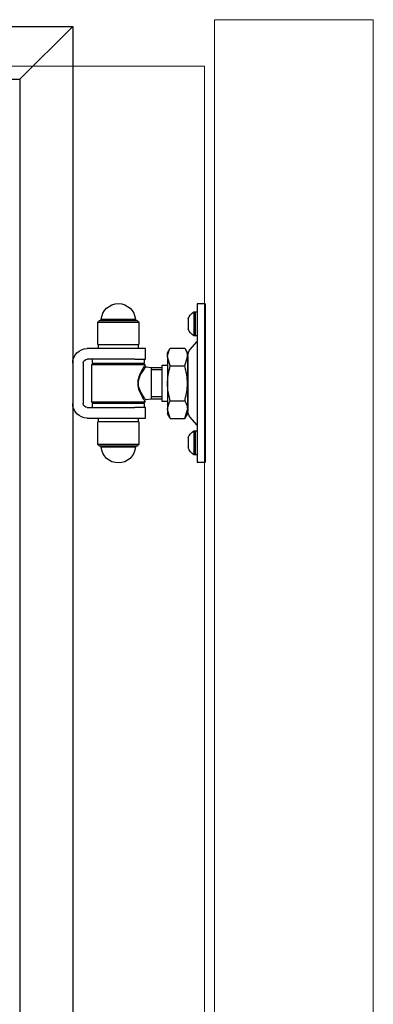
# Model space of a CAD drawing. Header units: inches. Extents: x 1156 to 71303, y -52654 to 51.
# Tile 48 of 217: x 60370 to 60397, y -51210 to -51135. Entities that reach past the tile are written whole.
import ezdxf

# ---------------------------------------------------------------- set-up
doc = ezdxf.new("R2010")
doc.units = ezdxf.units.IN
doc.header["$MEASUREMENT"] = 0
doc.layers.get('0').update_dxf_attribs({"lineweight": 0})
doc.layers.add('--ogr.-panele', color=252, linetype='Continuous', lineweight=0)
doc.layers.add('AW OGRODZENIA', color=253, linetype='Continuous')

# ---------------------------------------------------------------- blocks, each defined once
blk = doc.blocks.new('zawias_brama_dwuskrz_przod')
for p, q in [((-100, 60), (-94, 60)), ((-100, 60), (-100, -60)), ((-94, 60), (-94, 50)), ((-92.4, 54), (-94, 54)), ((-92.4, 36), (-92.4, 54)), ((-92.4, 54), (-92.4, 36)), ((-91.6, 54), (-92.4, 54)), ((-91.6, 54), (-91.6, 36)), ((-94, 50), (-94, -50)), ((-87.1, 48.72), (-87.1, 41.28)), ((-49, 47.25), (-50, 46.25)), ((-19, 46.25), (-50, 46.25)), ((-50, 46.25), (-50, 29.25)), ((-49, 47.25), (-20, 47.25)), ((-47.47, 48.18), (-48.46, 47.25)), ((-47.47, 48.18), (-21.53, 48.18)), ((-20.54, 47.25), (-21.53, 48.18)), ((-19, 46.25), (-20, 47.25)), ((-19, 29.25), (-19, 46.25)), ((-94, 36), (-92.4, 36)), ((-88.8, 25.59), (-93.65, 31.36)), ((-92.4, 36), (-91.6, 36)), ((-84.6, 26.56), (-86.65, 23)), ((-86.65, 19.92), (-86.65, 23)), ((-73.7, 26.56), (-84.6, 26.56)), ((-71.65, 23), (-73.7, 26.56)), ((-71.65, 19.92), (-71.65, 23)), ((-55, 18.25), (-55, 26.25)), ((-55, 26.25), (-47, 26.25)), ((-19, 29.25), (-50, 29.25)), ((-49.5, 29.25), (-49.5, 26.25)), ((-47, 26.25), (-11, 26.25)), ((-19.5, 26.25), (-19.5, 29.25)), ((-87.05, 20.77), (-87.05, -20.77)), ((-86.65, 16.85), (-87.05, 16.85)), ((-86.65, 19.92), (-86.65, 0)), ((-84.6, 13.28), (-86.65, 19.92)), ((-73.7, 13.28), (-71.65, 19.92)), ((-71.65, 19.92), (-71.65, 0)), ((-47, 18.25), (-55, 18.25)), ((-53.5, 15.25), (-54.5, 14.25)), ((-54, 18.25), (-54, 15.25)), ((-15, 15.25), (-54, 15.25)), ((-47, 18.25), (-11, 18.25)), ((-14.5, 14.25), (-15.5, 15.25)), ((-15, 15.25), (-15, 18.25)), ((-8, 15.25), (-8, -15.25)), ((0, 15.25), (0, -15.25)), ((-73.7, 13.28), (-84.6, 13.28)), ((-67.65, 13.65), (-71.65, 13.65)), ((-67.65, -13.65), (-67.65, 13.65)), ((-59.5, 12), (-67.65, 12)), ((-67.65, 10.16), (-59.5, 10.16)), ((-55.38, 12.58), (-59.5, 12)), ((-59.5, -12), (-59.5, 12)), ((-14.5, 14.25), (-54.5, 14.25)), ((-54.5, 14.25), (-54.5, 13.53)), ((-14.5, -14.25), (-14.5, 14.25)), ((-86.65, 0), (-86.65, -19.92)), ((-71.65, 0), (-71.65, -19.92)), ((-73.7, -13.28), (-84.6, -13.28)), ((-71.65, -13.65), (-67.65, -13.65)), ((-67.65, -10.16), (-59.5, -10.16)), ((-67.65, -12), (-59.5, -12)), ((-59.5, -12), (-55.3, -12.59)), ((-54.5, -13.52), (-54.5, -14.25)), ((-54.5, -14.25), (-14.5, -14.25)), ((-54.5, -14.25), (-53.5, -15.25)), ((-15.5, -15.25), (-14.5, -14.25)), ((-87.05, -16.85), (-86.65, -16.85)), ((-86.65, -19.92), (-86.65, -23)), ((-84.6, -26.56), (-86.65, -19.92)), ((-73.7, -26.56), (-71.65, -19.92)), ((-71.65, -19.92), (-71.65, -23)), ((-55, -26.25), (-55, -18.25)), ((-55, -18.25), (-47, -18.25)), ((-54, -15.25), (-15, -15.25)), ((-54, -15.25), (-54, -18.25)), ((-11, -18.25), (-47, -18.25)), ((-15, -18.25), (-15, -15.25)), ((-93.65, -31.36), (-88.8, -25.59)), ((-86.65, -23), (-84.6, -26.56)), ((-73.7, -26.56), (-84.6, -26.56)), ((-73.7, -26.56), (-71.65, -23)), ((-47, -26.25), (-55, -26.25)), ((-50, -29.25), (-19, -29.25)), ((-50, -29.25), (-50, -46.25)), ((-49.5, -26.25), (-49.5, -29.25)), ((-11, -26.25), (-47, -26.25)), ((-19.5, -29.25), (-19.5, -26.25)), ((-19, -46.25), (-19, -29.25)), ((-92.4, -36), (-94, -36)), ((-92.4, -54), (-92.4, -36)), ((-92.4, -36), (-92.4, -54)), ((-91.6, -36), (-92.4, -36)), ((-91.6, -36), (-91.6, -54)), ((-87.1, -41.28), (-87.1, -48.72)), ((-94, -50), (-94, -60)), ((-50, -46.25), (-19, -46.25)), ((-50, -46.25), (-49, -47.25)), ((-20, -47.25), (-49, -47.25)), ((-48.46, -47.25), (-47.47, -48.18)), ((-21.53, -48.18), (-47.47, -48.18)), ((-21.53, -48.18), (-20.54, -47.25)), ((-20, -47.25), (-19, -46.25)), ((-94, -54), (-92.4, -54)), ((-92.4, -54), (-91.6, -54)), ((-100, -60), (-94, -60))]:
    blk.add_line(p, q)
for centre, radius, start, end in [((-34.5, 47.25), 13, 4.09603, 175.90394), ((-96.45, 45.25), 10, 21.3862, 61.0146), ((-87.6, 48.72), 0.5, 359.99999, 21.3862), ((-96.45, 44.75), 10, 298.98536, 338.61377), ((-87.6, 41.28), 0.5, 338.61377, 359.99998), ((-92.5, 32.33), 1.5, 179.99999, 219.99998), ((-94.55, 20.77), 7.5, 359.99999, 39.99998), ((-73.68, 19.54), 12.97, 147.27031, 178.34541), ((-84.62, 19.54), 12.97, 1.65456, 32.72966), ((-11, 15.25), 11, 359.99999, 89.99999), ((-11, 15.25), 3, 359.99999, 89.99999), ((-55.5, 13.57), 1, 275.6499, 314.60034), ((-55.5, 13.57), 1, 314.60034, 330.67882), ((-73.68, -20.29), 12.97, 147.27031, 178.34541), ((-84.62, -20.29), 12.97, 1.65456, 32.72966), ((-94.55, -20.77), 7.5, 319.99998, 359.99998), ((-11, -15.25), 3, 269.99999, 359.99999), ((-11, -15.25), 11, 269.99999, 359.99999), ((-92.5, -32.33), 1.5, 139.99999, 179.99998), ((-96.45, -44.75), 10, 21.3862, 61.0146), ((-87.6, -41.28), 0.5, 359.99999, 21.3862), ((-96.45, -45.25), 10, 298.98536, 338.61377), ((-87.6, -48.72), 0.5, 338.61377, 359.99998), ((-34.5, -47.25), 13, 184.09603, 355.90394)]:
    blk.add_arc(centre, radius, start, end)
for points, knots in [([(-86.65, 0), (-86.65, 1.12), (-86.6, 2.25), (-86.41, 4.51), (-86.27, 5.63), (-85.73, 8.96), (-85.22, 11.13), (-84.6, 13.28)], [0, 0, 0, 0, 0.25, 0.25, 0.5, 0.5, 1, 1, 1, 1]), ([(-71.65, 0), (-71.65, 1.12), (-71.7, 2.25), (-71.89, 4.51), (-72.03, 5.63), (-72.57, 8.96), (-73.08, 11.13), (-73.7, 13.28)], [0, 0, 0, 0, 0.25, 0.25, 0.5, 0.5, 1, 1, 1, 1]), ([(-55.36, -12.58), (-55.36, -12.58), (-55.31, -12.52), (-55.11, -12.26), (-54.94, -12.03), (-54.27, -11.14), (-53.64, -10.26), (-52.25, -8.11), (-51.49, -6.82), (-50.23, -3.87), (-49.74, -2.15), (-49.65, 0.52), (-49.73, 1.41), (-50.06, 3.13), (-50.31, 3.94), (-51.19, 6.25), (-51.94, 7.58), (-53.36, 9.87), (-54.02, 10.79), (-54.76, 11.8), (-54.97, 12.07), (-55.25, 12.44), (-55.34, 12.55), (-55.36, 12.58)], [0, 0, 0, 0, 0.053416, 0.053416, 0.116521, 0.116521, 0.242733, 0.242733, 0.368944, 0.368944, 0.495155, 0.495155, 0.558261, 0.558261, 0.621366, 0.621366, 0.747578, 0.747578, 0.873789, 0.873789, 0.936894, 0.936894, 1, 1, 1, 1]), ([(-54.5, 13.57), (-54.48, 13.54), (-54.4, 13.42), (-54.12, 13.01), (-53.92, 12.71), (-53.2, 11.59), (-52.55, 10.56), (-51.2, 8.08), (-50.49, 6.62), (-49.4, 3.37), (-49.04, 1.51), (-49.13, -2.19), (-49.57, -3.99), (-50.45, -6.38), (-50.78, -7.13), (-51.45, -8.52), (-51.79, -9.17), (-52.46, -10.36), (-52.78, -10.9), (-53.37, -11.85), (-53.63, -12.25), (-54.26, -13.22), (-54.5, -13.57), (-54.5, -13.57)], [0, 0, 0, 0, 0.062944, 0.062944, 0.125887, 0.125887, 0.251775, 0.251775, 0.377662, 0.377662, 0.503549, 0.503549, 0.629436, 0.629436, 0.69238, 0.69238, 0.755324, 0.755324, 0.818267, 0.818267, 0.881211, 0.881211, 1, 1, 1, 1]), ([(-84.6, -13.28), (-84.91, -12.2), (-85.19, -11.11), (-85.7, -8.9), (-85.92, -7.8), (-86.46, -4.47), (-86.65, -2.24), (-86.65, 0)], [0, 0, 0, 0, 0.25, 0.25, 0.5, 0.5, 1, 1, 1, 1]), ([(-73.7, -13.28), (-73.39, -12.2), (-73.11, -11.11), (-72.6, -8.9), (-72.38, -7.8), (-71.84, -4.47), (-71.65, -2.24), (-71.65, 0)], [0, 0, 0, 0, 0.25, 0.25, 0.5, 0.5, 1, 1, 1, 1])]:
    blk.add_open_spline(points, degree=3, knots=knots)

msp = doc.modelspace()

# ---------------------------------------------------------------- linework, layer by layer
at = {"layer": '--ogr.-panele', "color": 1}
for p, q in [((60384.965, -51135.132), (60384.965, -51288.638)), ((60396.965, -51135.132), (60384.965, -51135.132)), ((60396.965, -51288.638), (60396.965, -51135.132))]:
    msp.add_line(p, q, dxfattribs=at)
at = {"linetype": 'Continuous', "ltscale": 12}
msp.add_lwpolyline([(60084.214, -51288.638), (60384.214, -51288.638), (60384.214, -51138.638), (60084.214, -51138.638)], close=True, dxfattribs=at)
at = {"layer": 'AW OGRODZENIA'}
for p, q in [((60234.766, -51135.638), (60374.266, -51135.638)), ((60370.266, -51139.638), (60374.266, -51135.638)), ((60374.266, -51135.638), (60374.266, -51280.638)), ((60238.766, -51139.638), (60370.266, -51139.638)), ((60370.266, -51139.638), (60370.266, -51276.638))]:
    msp.add_line(p, q, dxfattribs=at)

# ---------------------------------------------------------------- block references
at = {"layer": 'AW OGRODZENIA', "xscale": -0.1, "yscale": 0.1, "zscale": 0.1}
msp.add_blockref('zawias_brama_dwuskrz_przod', (60374.266, -51162.638), dxfattribs=at)

doc.saveas('drawing.dxf')
